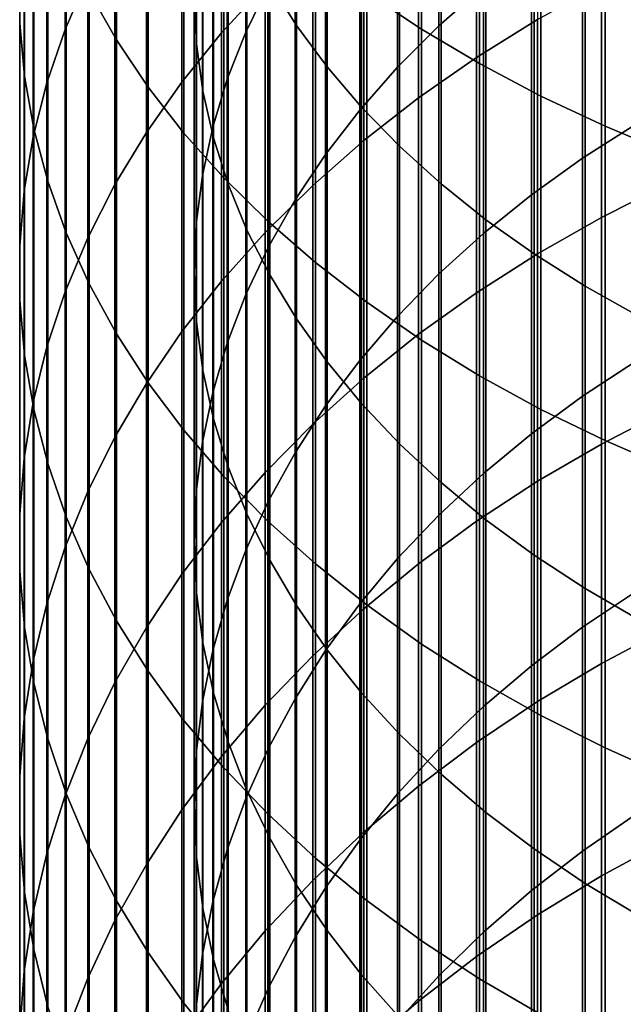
# Model space of a CAD drawing. Header units: metres. Extents: x -28 to 70, y -218 to 28.
# Tile 99 of 256: x -10.5 to -6.02, y -173.17 to -165.86. Entities that reach past the tile are written whole.
import ezdxf

# ---------------------------------------------------------------- set-up
doc = ezdxf.new("R2010")
doc.units = ezdxf.units.M
doc.layers.add('solid_10_261_432_XXX', color=7, linetype='CONTINUOUS')

msp = doc.modelspace()

# ---------------------------------------------------------------- linework, layer by layer
at = {"layer": 'solid_10_261_432_XXX'}
for points in [[(-7.920033, -163.306213, 471.931213), (-7.920033, -165.655472, 470.154144), (-7.513144, -165.926544, 470.502411), (-7.513144, -163.567581, 472.286835)], [(-10.496152, -163.391663, 462.772247), (-10.496152, -165.488525, 460.996307), (-10.495243, -165.882751, 461.448975), (-10.495243, -163.773285, 463.235596)], [(-8.440577, -163.669373, 467.602417), (-8.440577, -165.899216, 465.816986), (-8.639299, -165.582962, 465.432983), (-8.639299, -163.363831, 467.209839)], [(-9.980146, -163.4254, 467.288971), (-9.980146, -165.646698, 465.510376), (-9.777374, -166.005875, 465.946503), (-9.777374, -163.77243, 467.734802)], [(-9.989978, -163.552124, 458.772858), (-9.989978, -165.538712, 456.994019), (-10.158388, -165.92894, 457.417908), (-10.158388, -163.930527, 459.207367)], [(-9.183583, -163.921616, 463.41571), (-9.183583, -166.035995, 461.624939), (-9.199989, -165.684341, 461.221161), (-9.199989, -163.581223, 463.002411)], [(-8.816721, -163.949371, 459.229004), (-8.816721, -165.94838, 457.439026), (-8.648828, -165.603851, 457.064789), (-8.648828, -163.61528, 458.845398)], [(-7.513144, -163.567581, 472.286835), (-7.513144, -165.926544, 470.502411), (-7.0817, -166.182892, 470.831787), (-7.0817, -163.814758, 472.623108)], [(-8.213237, -163.967316, 467.985199), (-8.213237, -166.207581, 466.191406), (-8.440577, -165.899216, 465.816986), (-8.440577, -163.669373, 467.602417)], [(-8.672868, -163.719513, 455.017853), (-8.672868, -165.60257, 453.235809), (-8.996925, -165.95491, 453.597992), (-8.996925, -164.061737, 455.389587)], [(-7.384325, -164.011627, 455.335175), (-7.384325, -165.90332, 453.544952), (-7.052423, -165.610123, 453.243561), (-7.052423, -163.726837, 455.025818)], [(-10.495243, -163.773285, 463.235596), (-10.495243, -165.882751, 461.448975), (-10.460032, -166.276306, 461.900879), (-10.460032, -164.154236, 463.698181)], [(-9.777374, -163.77243, 467.734802), (-9.777374, -166.005875, 465.946503), (-9.542647, -166.357101, 466.372955), (-9.542647, -164.111771, 468.170807)], [(-7.0817, -163.814758, 472.623108), (-7.0817, -166.182892, 470.831787), (-6.627111, -166.423676, 471.141144), (-6.627111, -164.046936, 472.938995)], [(-10.158388, -163.930527, 459.207367), (-10.158388, -165.92894, 457.417908), (-10.293597, -166.325043, 457.848206), (-10.293597, -164.314621, 459.648407)], [(-9.136041, -164.260818, 463.827606), (-9.136041, -166.386429, 462.027313), (-9.183583, -166.035995, 461.624939), (-9.183583, -163.921616, 463.41571)], [(-8.954721, -164.289322, 459.619354), (-8.954721, -166.29895, 457.819855), (-8.816721, -165.94838, 457.439026), (-8.816721, -163.949371, 459.229004)], [(-7.958051, -164.256607, 468.356903), (-7.958051, -166.507019, 466.554993), (-8.213237, -166.207581, 466.191406), (-8.213237, -163.967316, 467.985199)], [(-7.69119, -164.309021, 455.658203), (-7.69119, -166.209503, 453.859711), (-7.384325, -165.90332, 453.544952), (-7.384325, -164.011627, 455.335175)], [(-6.627111, -164.046936, 472.938995), (-6.627111, -166.423676, 471.141144), (-6.150862, -166.648102, 471.429474), (-6.150862, -164.263336, 473.233429)], [(-9.542647, -164.111771, 468.170807), (-9.542647, -166.357101, 466.372955), (-9.276731, -166.699219, 466.788391), (-9.276731, -164.442322, 468.59549)], [(-8.996925, -164.061737, 455.389587), (-8.996925, -165.95491, 453.597992), (-9.291579, -166.31958, 453.97287), (-9.291579, -164.415939, 455.774353)], [(-6.651737, -164.064621, 451.654877), (-6.651737, -165.854889, 449.864624), (-7.105137, -166.136871, 450.138947), (-7.105137, -164.338943, 451.936859)], [(-10.460032, -164.154236, 463.698181), (-10.460032, -166.276306, 461.900879), (-10.390635, -166.667892, 462.350494), (-10.390635, -164.533279, 464.158447)], [(-9.057523, -164.597702, 464.236633), (-9.057523, -166.734436, 462.42691), (-9.136041, -166.386429, 462.027313), (-9.136041, -164.260818, 463.827606)], [(-7.675883, -164.536301, 468.716248), (-7.675883, -166.796494, 466.906494), (-7.958051, -166.507019, 466.554993), (-7.958051, -164.256607, 468.356903)], [(-6.150862, -164.263336, 473.233429), (-6.150862, -166.648102, 471.429474), (-5.65451, -166.855453, 471.695892), (-5.65451, -164.463272, 473.505432)], [(-10.293597, -164.314621, 459.648407), (-10.293597, -166.325043, 457.848206), (-10.395164, -166.725739, 458.283478), (-10.395164, -164.703171, 460.094543)], [(-9.062361, -164.633957, 460.015076), (-9.062361, -166.654373, 458.205933), (-8.954721, -166.29895, 457.819855), (-8.954721, -164.289322, 459.619354)], [(-7.971979, -164.617996, 455.993866), (-7.971979, -166.527618, 454.186707), (-7.69119, -166.209503, 453.859711), (-7.69119, -164.309021, 455.658203)], [(-7.105137, -164.338943, 451.936859), (-7.105137, -166.136871, 450.138947), (-7.535316, -166.436951, 450.430878), (-7.535316, -164.630875, 452.236969)], [(-9.291579, -164.415939, 455.774353), (-9.291579, -166.31958, 453.97287), (-9.555864, -166.695404, 454.359192), (-9.555864, -164.780975, 456.170898)], [(-9.276731, -164.442322, 468.59549), (-9.276731, -166.699219, 466.788391), (-8.980496, -167.031128, 467.191406), (-8.980496, -164.762985, 469.007477)], [(-10.390635, -164.533279, 464.158447), (-10.390635, -166.667892, 462.350494), (-10.287278, -167.056244, 462.796417), (-10.287278, -164.909195, 464.614868)], [(-7.367691, -164.80542, 469.062012), (-7.367691, -167.075043, 467.24472), (-7.675883, -166.796494, 466.906494), (-7.675883, -164.536301, 468.716248)], [(-9.139276, -164.982132, 460.414856), (-9.139276, -167.013428, 458.595978), (-9.062361, -166.654373, 458.205933), (-9.062361, -164.633957, 460.015076)], [(-8.948297, -164.931091, 464.641479), (-8.948297, -167.078873, 462.822418), (-9.057523, -166.734436, 462.42691), (-9.057523, -164.597702, 464.236633)], [(-8.225739, -164.937531, 456.340973), (-8.225739, -166.856583, 454.524872), (-7.971979, -166.527618, 454.186707), (-7.971979, -164.617996, 455.993866)], [(-7.535316, -164.630875, 452.236969), (-7.535316, -166.436951, 450.430878), (-7.940866, -166.754181, 450.739471), (-7.940866, -164.939468, 452.554169)], [(-10.395164, -164.703171, 460.094543), (-10.395164, -166.725739, 458.283478), (-10.462755, -167.129715, 458.722321), (-10.462755, -165.094894, 460.544342)], [(-9.555864, -164.780975, 456.170898), (-9.555864, -166.695404, 454.359192), (-9.788918, -167.081131, 454.755707), (-9.788918, -165.15564, 456.577881)], [(-8.980496, -164.762985, 469.007477), (-8.980496, -167.031128, 467.191406), (-8.65491, -167.35173, 467.580688), (-8.65491, -165.072739, 469.405457)], [(-7.034518, -165.063065, 469.393036), (-7.034518, -167.341721, 467.568512), (-7.367691, -167.075043, 467.24472), (-7.367691, -164.80542, 469.062012)], [(-6.318093, -165.066559, 452.684814), (-6.318093, -166.884827, 450.866547), (-5.918155, -166.629364, 450.618042), (-5.918155, -164.818039, 452.429352)], [(-10.287278, -164.909195, 464.614868), (-10.287278, -167.056244, 462.796417), (-10.150299, -167.440079, 463.237152), (-10.150299, -165.280731, 465.06601)], [(-8.80873, -165.259888, 465.04071), (-8.80873, -167.418533, 463.212433), (-8.948297, -167.078873, 462.822418), (-8.948297, -164.931091, 464.641479)], [(-9.185204, -165.332657, 460.817352), (-9.185204, -167.374908, 458.988647), (-9.139276, -167.013428, 458.595978), (-9.139276, -164.982132, 460.414856)], [(-8.451611, -165.26651, 456.698334), (-8.451611, -167.195282, 454.873047), (-8.225739, -166.856583, 454.524872), (-8.225739, -164.937531, 456.340973)], [(-7.940866, -164.939468, 452.554169), (-7.940866, -166.754181, 450.739471), (-8.320464, -167.087494, 451.063721), (-8.320464, -165.263718, 452.887482)], [(-8.65491, -165.072739, 469.405457), (-8.65491, -167.35173, 467.580688), (-8.301037, -167.659973, 467.954956), (-8.301037, -165.37056, 469.788086)], [(-6.677495, -165.308365, 469.708191), (-6.677495, -167.595612, 467.876801), (-7.034518, -167.341721, 467.568512), (-7.034518, -165.063065, 469.393036)], [(-6.69661, -165.330887, 452.956543), (-6.69661, -167.156525, 451.13089), (-6.318093, -166.884827, 450.866547), (-6.318093, -165.066559, 452.684814)], [(-10.462755, -165.094894, 460.544342), (-10.462755, -167.129715, 458.722321), (-10.496152, -167.535645, 459.163269), (-10.496152, -165.488525, 460.996307)], [(-9.788918, -165.15564, 456.577881), (-9.788918, -167.081131, 454.755707), (-9.989978, -167.475525, 455.161102), (-9.989978, -165.538712, 456.994019)], [(-10.150299, -165.280731, 465.06601), (-10.150299, -167.440079, 463.237152), (-9.980146, -167.81813, 463.671265), (-9.980146, -165.646698, 465.510376)], [(-8.639299, -165.582962, 465.432983), (-8.639299, -167.752289, 463.595642), (-8.80873, -167.418533, 463.212433), (-8.80873, -165.259888, 465.04071)], [(-8.320464, -165.263718, 452.887482), (-8.320464, -167.087494, 451.063721), (-8.672868, -167.435806, 451.402557), (-8.672868, -165.60257, 453.235809)], [(-8.648828, -165.603851, 457.064789), (-8.648828, -167.542587, 455.230042), (-8.451611, -167.195282, 454.873047), (-8.451611, -165.26651, 456.698334)], [(-9.199989, -165.684341, 461.221161), (-9.199989, -167.737579, 459.382629), (-9.185204, -167.374908, 458.988647), (-9.185204, -165.332657, 460.817352)], [(-8.301037, -165.37056, 469.788086), (-8.301037, -167.659973, 467.954956), (-7.920033, -167.954865, 468.313019), (-7.920033, -165.655472, 470.154144)], [(-7.052423, -165.610123, 453.243561), (-7.052423, -167.443573, 451.410126), (-6.69661, -167.156525, 451.13089), (-6.69661, -165.330887, 452.956543)], [(-6.297833, -165.540497, 470.006439), (-6.297833, -167.835861, 468.168518), (-6.677495, -167.595612, 467.876801), (-6.677495, -165.308365, 469.708191)], [(-5.681269, -165.348892, 449.372375), (-5.681269, -167.075775, 447.547607), (-6.176596, -167.325241, 447.777252), (-6.176596, -165.591949, 449.608826)], [(-10.496152, -165.488525, 460.996307), (-10.496152, -167.535645, 459.163269), (-10.495243, -167.9422, 459.604889), (-10.495243, -165.882751, 461.448975)], [(-9.989978, -165.538712, 456.994019), (-9.989978, -167.475525, 455.161102), (-10.158388, -167.877289, 455.574097), (-10.158388, -165.92894, 457.417908)], [(-8.440577, -165.899216, 465.816986), (-8.440577, -168.07901, 463.970795), (-8.639299, -167.752289, 463.595642), (-8.639299, -165.582962, 465.432983)], [(-6.176596, -165.591949, 449.608826), (-6.176596, -167.325241, 447.777252), (-6.651737, -167.595139, 448.025726), (-6.651737, -165.854889, 449.864624)], [(-5.896819, -165.758652, 470.286713), (-5.896819, -168.061661, 468.442719), (-6.297833, -167.835861, 468.168518), (-6.297833, -165.540497, 470.006439)], [(-9.980146, -165.646698, 465.510376), (-9.980146, -167.81813, 463.671265), (-9.777374, -168.189194, 464.097321), (-9.777374, -166.005875, 465.946503)], [(-8.672868, -165.60257, 453.235809), (-8.672868, -167.435806, 451.402557), (-8.996925, -167.797989, 451.754913), (-8.996925, -165.95491, 453.597992)], [(-8.816721, -165.94838, 457.439026), (-8.816721, -167.897308, 455.594666), (-8.648828, -167.542587, 455.230042), (-8.648828, -165.603851, 457.064789)], [(-7.920033, -165.655472, 470.154144), (-7.920033, -167.954865, 468.313019), (-7.513144, -168.235428, 468.653687), (-7.513144, -165.926544, 470.502411)], [(-7.384325, -165.90332, 453.544952), (-7.384325, -167.744965, 451.703308), (-7.052423, -167.443573, 451.410126), (-7.052423, -165.610123, 453.243561)], [(-9.183583, -166.035995, 461.624939), (-9.183583, -168.100235, 459.776581), (-9.199989, -167.737579, 459.382629), (-9.199989, -165.684341, 461.221161)], [(-10.495243, -165.882751, 461.448975), (-10.495243, -167.9422, 459.604889), (-10.460032, -168.348053, 460.045776), (-10.460032, -166.276306, 461.900879)], [(-6.651737, -165.854889, 449.864624), (-6.651737, -167.595139, 448.025726), (-7.105137, -167.884567, 448.292145), (-7.105137, -166.136871, 450.138947)], [(-10.158388, -165.92894, 457.417908), (-10.158388, -167.877289, 455.574097), (-10.293597, -168.28511, 455.993317), (-10.293597, -166.325043, 457.848206)], [(-8.996925, -165.95491, 453.597992), (-8.996925, -167.797989, 451.754913), (-9.291579, -168.172852, 452.119568), (-9.291579, -166.31958, 453.97287)], [(-8.954721, -166.29895, 457.819855), (-8.954721, -168.25824, 455.965698), (-8.816721, -167.897308, 455.594666), (-8.816721, -165.94838, 457.439026)], [(-8.213237, -166.207581, 466.191406), (-8.213237, -168.397568, 464.336578), (-8.440577, -168.07901, 463.970795), (-8.440577, -165.899216, 465.816986)], [(-7.69119, -166.209503, 453.859711), (-7.69119, -168.059692, 452.009491), (-7.384325, -167.744965, 451.703308), (-7.384325, -165.90332, 453.544952)], [(-7.513144, -165.926544, 470.502411), (-7.513144, -168.235428, 468.653687), (-7.0817, -168.500748, 468.975861), (-7.0817, -166.182892, 470.831787)], [(-9.777374, -166.005875, 465.946503), (-9.777374, -168.189194, 464.097321), (-9.542647, -168.552032, 464.513947), (-9.542647, -166.357101, 466.372955)], [(-9.136041, -166.386429, 462.027313), (-9.136041, -168.461609, 460.169128), (-9.183583, -168.100235, 459.776581), (-9.183583, -166.035995, 461.624939)], [(-7.105137, -166.136871, 450.138947), (-7.105137, -167.884567, 448.292145), (-7.535316, -168.192596, 448.575714), (-7.535316, -166.436951, 450.430878)], [(-7.958051, -166.507019, 466.554993), (-7.958051, -168.706909, 464.691772), (-8.213237, -168.397568, 464.336578), (-8.213237, -166.207581, 466.191406)], [(-7.971979, -166.527618, 454.186707), (-7.971979, -168.386703, 452.327606), (-7.69119, -168.059692, 452.009491), (-7.69119, -166.209503, 453.859711)], [(-7.0817, -166.182892, 470.831787), (-7.0817, -168.500748, 468.975861), (-6.627111, -168.749969, 469.278473), (-6.627111, -166.423676, 471.141144)], [(-10.460032, -166.276306, 461.900879), (-10.460032, -168.348053, 460.045776), (-10.390635, -168.751877, 460.484467), (-10.390635, -166.667892, 462.350494)], [(-9.291579, -166.31958, 453.97287), (-9.291579, -168.172852, 452.119568), (-9.555864, -168.559174, 452.495392), (-9.555864, -166.695404, 454.359192)], [(-9.062361, -166.654373, 458.205933), (-9.062361, -168.624161, 456.341827), (-8.954721, -168.25824, 455.965698), (-8.954721, -166.29895, 457.819855)], [(-10.293597, -166.325043, 457.848206), (-10.293597, -168.28511, 455.993317), (-10.395164, -168.697647, 456.417358), (-10.395164, -166.725739, 458.283478)], [(-9.542647, -166.357101, 466.372955), (-9.542647, -168.552032, 464.513947), (-9.276731, -168.905472, 464.919769), (-9.276731, -166.699219, 466.788391)], [(-9.057523, -166.734436, 462.42691), (-9.057523, -168.820511, 460.55899), (-9.136041, -168.461609, 460.169128), (-9.136041, -166.386429, 462.027313)], [(-7.535316, -166.436951, 450.430878), (-7.535316, -168.192596, 448.575714), (-7.940866, -168.518188, 448.875458), (-7.940866, -166.754181, 450.739471)], [(-6.627111, -166.423676, 471.141144), (-6.627111, -168.749969, 469.278473), (-6.150862, -168.982269, 469.560516), (-6.150862, -166.648102, 471.429474)], [(-8.225739, -166.856583, 454.524872), (-8.225739, -168.724869, 452.656586), (-7.971979, -168.386703, 452.327606), (-7.971979, -166.527618, 454.186707)], [(-7.675883, -166.796494, 466.906494), (-7.675883, -169.005966, 465.035156), (-7.958051, -168.706909, 464.691772), (-7.958051, -166.507019, 466.554993)], [(-10.390635, -166.667892, 462.350494), (-10.390635, -168.751877, 460.484467), (-10.287278, -169.152359, 460.919495), (-10.287278, -167.056244, 462.796417)], [(-9.139276, -167.013428, 458.595978), (-9.139276, -168.99382, 456.721832), (-9.062361, -168.624161, 456.341827), (-9.062361, -166.654373, 458.205933)], [(-6.318093, -166.884827, 450.866547), (-6.318093, -168.652283, 448.998871), (-5.918155, -168.390076, 448.757507), (-5.918155, -166.629364, 450.618042)], [(-6.150862, -166.648102, 471.429474), (-6.150862, -168.982269, 469.560516), (-5.65451, -169.196884, 469.821136), (-5.65451, -166.855453, 471.695892)], [(-10.395164, -166.725739, 458.283478), (-10.395164, -168.697647, 456.417358), (-10.462755, -169.113556, 456.84491), (-10.462755, -167.129715, 458.722321)], [(-9.555864, -166.695404, 454.359192), (-9.555864, -168.559174, 452.495392), (-9.788918, -168.955688, 452.881134), (-9.788918, -167.081131, 454.755707)], [(-9.276731, -166.699219, 466.788391), (-9.276731, -168.905472, 464.919769), (-8.980496, -169.248367, 465.313507), (-8.980496, -167.031128, 467.191406)], [(-8.948297, -167.078873, 462.822418), (-8.948297, -169.175705, 460.944855), (-9.057523, -168.820511, 460.55899), (-9.057523, -166.734436, 462.42691)], [(-7.940866, -166.754181, 450.739471), (-7.940866, -168.518188, 448.875458), (-8.320464, -168.860321, 449.190399), (-8.320464, -167.087494, 451.063721)], [(-7.367691, -167.075043, 467.24472), (-7.367691, -169.293732, 465.365601), (-7.675883, -169.005966, 465.035156), (-7.675883, -166.796494, 466.906494)], [(-8.451611, -167.195282, 454.873047), (-8.451611, -169.073044, 452.9953), (-8.225739, -168.724869, 452.656586), (-8.225739, -166.856583, 454.524872)], [(-6.69661, -167.156525, 451.13089), (-6.69661, -168.931183, 449.255615), (-6.318093, -168.652283, 448.998871), (-6.318093, -166.884827, 450.866547)], [(-9.185204, -167.374908, 458.988647), (-9.185204, -169.365982, 457.104401), (-9.139276, -168.99382, 456.721832), (-9.139276, -167.013428, 458.595978)], [(-8.980496, -167.031128, 467.191406), (-8.980496, -169.248367, 465.313507), (-8.65491, -169.579559, 465.693787), (-8.65491, -167.35173, 467.580688)], [(-10.287278, -167.056244, 462.796417), (-10.287278, -169.152359, 460.919495), (-10.150299, -169.548203, 461.349487), (-10.150299, -167.440079, 463.237152)], [(-9.788918, -167.081131, 454.755707), (-9.788918, -168.955688, 452.881134), (-9.989978, -169.361115, 453.275543), (-9.989978, -167.475525, 455.161102)], [(-8.80873, -167.418533, 463.212433), (-8.80873, -169.525986, 461.325348), (-8.948297, -169.175705, 460.944855), (-8.948297, -167.078873, 462.822418)], [(-8.320464, -167.087494, 451.063721), (-8.320464, -168.860321, 449.190399), (-8.672868, -169.217834, 449.519501), (-8.672868, -167.435806, 451.402557)], [(-7.034518, -167.341721, 467.568512), (-7.034518, -169.569229, 465.681915), (-7.367691, -169.293732, 465.365601), (-7.367691, -167.075043, 467.24472)], [(-5.681269, -167.075775, 447.547607), (-5.681269, -168.751724, 445.675934), (-6.176596, -169.007431, 445.898621), (-6.176596, -167.325241, 447.777252)], [(-10.462755, -167.129715, 458.722321), (-10.462755, -169.113556, 456.84491), (-10.496152, -169.531479, 457.274506), (-10.496152, -167.535645, 459.163269)], [(-8.648828, -167.542587, 455.230042), (-8.648828, -169.430038, 453.34259), (-8.451611, -169.073044, 452.9953), (-8.451611, -167.195282, 454.873047)], [(-7.052423, -167.443573, 451.410126), (-7.052423, -169.2258, 449.526855), (-6.69661, -168.931183, 449.255615), (-6.69661, -167.156525, 451.13089)], [(-6.677495, -167.595612, 467.876801), (-6.677495, -169.831512, 465.983093), (-7.034518, -169.569229, 465.681915), (-7.034518, -167.341721, 467.568512)], [(-6.176596, -167.325241, 447.777252), (-6.176596, -169.007431, 445.898621), (-6.651737, -169.284073, 446.139557), (-6.651737, -167.595139, 448.025726)], [(-9.199989, -167.737579, 459.382629), (-9.199989, -169.73938, 457.48822), (-9.185204, -169.365982, 457.104401), (-9.185204, -167.374908, 458.988647)], [(-8.639299, -167.752289, 463.595642), (-8.639299, -169.870178, 461.699249), (-8.80873, -169.525986, 461.325348), (-8.80873, -167.418533, 463.212433)], [(-8.65491, -167.35173, 467.580688), (-8.65491, -169.579559, 465.693787), (-8.301037, -169.89801, 466.059448), (-8.301037, -167.659973, 467.954956)], [(-9.989978, -167.475525, 455.161102), (-9.989978, -169.361115, 453.275543), (-10.158388, -169.774094, 453.677277), (-10.158388, -167.877289, 455.574097)], [(-10.150299, -167.440079, 463.237152), (-10.150299, -169.548203, 461.349487), (-9.980146, -169.93808, 461.77301), (-9.980146, -167.81813, 463.671265)], [(-8.672868, -167.435806, 451.402557), (-8.672868, -169.217834, 449.519501), (-8.996925, -169.5896, 449.861725), (-8.996925, -167.797989, 451.754913)], [(-7.384325, -167.744965, 451.703308), (-7.384325, -169.535172, 449.811646), (-7.052423, -169.2258, 449.526855), (-7.052423, -167.443573, 451.410126)], [(-10.496152, -167.535645, 459.163269), (-10.496152, -169.531479, 457.274506), (-10.495243, -169.950043, 457.704773), (-10.495243, -167.9422, 459.604889)], [(-8.816721, -167.897308, 455.594666), (-8.816721, -169.794678, 453.697296), (-8.648828, -169.430038, 453.34259), (-8.648828, -167.542587, 455.230042)], [(-6.651737, -167.595139, 448.025726), (-6.651737, -169.284073, 446.139557), (-7.105137, -169.580734, 446.397919), (-7.105137, -167.884567, 448.292145)], [(-6.297833, -167.835861, 468.168518), (-6.297833, -170.079712, 466.268097), (-6.677495, -169.831512, 465.983093), (-6.677495, -167.595612, 467.876801)], [(-8.301037, -167.659973, 467.954956), (-8.301037, -169.89801, 466.059448), (-7.920033, -170.202652, 466.409241), (-7.920033, -167.954865, 468.313019)], [(-9.183583, -168.100235, 459.776581), (-9.183583, -170.112747, 457.872009), (-9.199989, -169.73938, 457.48822), (-9.199989, -167.737579, 459.382629)], [(-8.440577, -168.07901, 463.970795), (-8.440577, -170.207108, 462.065247), (-8.639299, -169.870178, 461.699249), (-8.639299, -167.752289, 463.595642)], [(-7.69119, -168.059692, 452.009491), (-7.69119, -169.858215, 450.109009), (-7.384325, -169.535172, 449.811646), (-7.384325, -167.744965, 451.703308)], [(-9.980146, -167.81813, 463.671265), (-9.980146, -169.93808, 461.77301), (-9.777374, -170.32074, 462.18869), (-9.777374, -168.189194, 464.097321)], [(-8.996925, -167.797989, 451.754913), (-8.996925, -169.5896, 449.861725), (-9.291579, -169.974365, 450.215942), (-9.291579, -168.172852, 452.119568)], [(-5.896819, -168.061661, 468.442719), (-5.896819, -170.312988, 466.535919), (-6.297833, -170.079712, 466.268097), (-6.297833, -167.835861, 468.168518)], [(-10.158388, -167.877289, 455.574097), (-10.158388, -169.774094, 453.677277), (-10.293597, -170.193314, 454.085114), (-10.293597, -168.28511, 455.993317)], [(-8.954721, -168.25824, 455.965698), (-8.954721, -170.165695, 454.058228), (-8.816721, -169.794678, 453.697296), (-8.816721, -167.897308, 455.594666)], [(-7.105137, -167.884567, 448.292145), (-7.105137, -169.580734, 446.397919), (-7.535316, -169.896439, 446.672852), (-7.535316, -168.192596, 448.575714)], [(-10.495243, -167.9422, 459.604889), (-10.495243, -169.950043, 457.704773), (-10.460032, -170.367889, 458.134308), (-10.460032, -168.348053, 460.045776)], [(-7.920033, -167.954865, 468.313019), (-7.920033, -170.202652, 466.409241), (-7.513144, -170.492493, 466.742065), (-7.513144, -168.235428, 468.653687)], [(-7.971979, -168.386703, 452.327606), (-7.971979, -170.193863, 450.417999), (-7.69119, -169.858215, 450.109009), (-7.69119, -168.059692, 452.009491)], [(-9.136041, -168.461609, 460.169128), (-9.136041, -170.484802, 458.254486), (-9.183583, -170.112747, 457.872009), (-9.183583, -168.100235, 459.776581)], [(-8.213237, -168.397568, 464.336578), (-8.213237, -170.535629, 462.422119), (-8.440577, -170.207108, 462.065247), (-8.440577, -168.07901, 463.970795)], [(-9.777374, -168.189194, 464.097321), (-9.777374, -170.32074, 462.18869), (-9.542647, -170.694916, 462.595154), (-9.542647, -168.552032, 464.513947)], [(-9.291579, -168.172852, 452.119568), (-9.291579, -169.974365, 450.215942), (-9.555864, -170.370895, 450.580963), (-9.555864, -168.559174, 452.495392)], [(-7.535316, -168.192596, 448.575714), (-7.535316, -169.896439, 446.672852), (-7.940866, -170.230179, 446.963531), (-7.940866, -168.518188, 448.875458)], [(-10.293597, -168.28511, 455.993317), (-10.293597, -170.193314, 454.085114), (-10.395164, -170.617371, 454.49765), (-10.395164, -168.697647, 456.417358)], [(-9.062361, -168.624161, 456.341827), (-9.062361, -170.54184, 454.424164), (-8.954721, -170.165695, 454.058228), (-8.954721, -168.25824, 455.965698)], [(-7.513144, -168.235428, 468.653687), (-7.513144, -170.492493, 466.742065), (-7.0817, -170.766602, 467.056793), (-7.0817, -168.500748, 468.975861)], [(-10.460032, -168.348053, 460.045776), (-10.460032, -170.367889, 458.134308), (-10.390635, -170.783661, 458.561676), (-10.390635, -168.751877, 460.484467)], [(-8.225739, -168.724869, 452.656586), (-8.225739, -170.540955, 450.737518), (-7.971979, -170.193863, 450.417999), (-7.971979, -168.386703, 452.327606)], [(-7.958051, -168.706909, 464.691772), (-7.958051, -170.85463, 462.768646), (-8.213237, -170.535629, 462.422119), (-8.213237, -168.397568, 464.336578)], [(-6.318093, -168.652283, 448.998871), (-6.318093, -170.36763, 447.083221), (-5.918155, -170.098862, 446.849152), (-5.918155, -168.390076, 448.757507)], [(-9.057523, -168.820511, 460.55899), (-9.057523, -170.854309, 458.634308), (-9.136041, -170.484802, 458.254486), (-9.136041, -168.461609, 460.169128)], [(-7.0817, -168.500748, 468.975861), (-7.0817, -170.766602, 467.056793), (-6.627111, -171.024063, 467.352417), (-6.627111, -168.749969, 469.278473)], [(-9.555864, -168.559174, 452.495392), (-9.555864, -170.370895, 450.580963), (-9.788918, -170.777893, 450.955627), (-9.788918, -168.955688, 452.881134)], [(-9.542647, -168.552032, 464.513947), (-9.542647, -170.694916, 462.595154), (-9.276731, -171.059402, 462.991089), (-9.276731, -168.905472, 464.919769)], [(-7.940866, -168.518188, 448.875458), (-7.940866, -170.230179, 446.963531), (-8.320464, -170.580856, 447.268921), (-8.320464, -168.860321, 449.190399)], [(-9.139276, -168.99382, 456.721832), (-9.139276, -170.921829, 454.793823), (-9.062361, -170.54184, 454.424164), (-9.062361, -168.624161, 456.341827)], [(-6.69661, -168.931183, 449.255615), (-6.69661, -170.653488, 447.332184), (-6.318093, -170.36763, 447.083221), (-6.318093, -168.652283, 448.998871)], [(-10.395164, -168.697647, 456.417358), (-10.395164, -170.617371, 454.49765), (-10.462755, -171.044907, 454.913544), (-10.462755, -169.113556, 456.84491)], [(-8.451611, -169.073044, 452.9953), (-8.451611, -170.898331, 451.066528), (-8.225739, -170.540955, 450.737518), (-8.225739, -168.724869, 452.656586)], [(-7.675883, -169.005966, 465.035156), (-7.675883, -171.16304, 463.103668), (-7.958051, -170.85463, 462.768646), (-7.958051, -168.706909, 464.691772)], [(-10.390635, -168.751877, 460.484467), (-10.390635, -170.783661, 458.561676), (-10.287278, -171.195984, 458.985535), (-10.287278, -169.152359, 460.919495)], [(-6.627111, -168.749969, 469.278473), (-6.627111, -171.024063, 467.352417), (-6.150862, -171.264038, 467.62796), (-6.150862, -168.982269, 469.560516)], [(-5.681269, -168.751724, 445.675934), (-5.681269, -170.375458, 443.758789), (-6.176596, -170.637207, 443.974335), (-6.176596, -169.007431, 445.898621)], [(-8.948297, -169.175705, 460.944855), (-8.948297, -171.220001, 459.010223), (-9.057523, -170.854309, 458.634308), (-9.057523, -168.820511, 460.55899)], [(-8.320464, -168.860321, 449.190399), (-8.320464, -170.580856, 447.268921), (-8.672868, -170.947311, 447.588074), (-8.672868, -169.217834, 449.519501)], [(-9.788918, -168.955688, 452.881134), (-9.788918, -170.777893, 450.955627), (-9.989978, -171.194016, 451.338715), (-9.989978, -169.361115, 453.275543)], [(-9.276731, -168.905472, 464.919769), (-9.276731, -171.059402, 462.991089), (-8.980496, -171.41301, 463.375214), (-8.980496, -169.248367, 465.313507)], [(-7.052423, -169.2258, 449.526855), (-7.052423, -170.955475, 447.595184), (-6.69661, -170.653488, 447.332184), (-6.69661, -168.931183, 449.255615)], [(-9.185204, -169.365982, 457.104401), (-9.185204, -171.304398, 455.165985), (-9.139276, -170.921829, 454.793823), (-9.139276, -168.99382, 456.721832)], [(-7.367691, -169.293732, 465.365601), (-7.367691, -171.459793, 463.426025), (-7.675883, -171.16304, 463.103668), (-7.675883, -169.005966, 465.035156)], [(-6.176596, -169.007431, 445.898621), (-6.176596, -170.637207, 443.974335), (-6.651737, -170.92038, 444.20755), (-6.651737, -169.284073, 446.139557)], [(-6.150862, -168.982269, 469.560516), (-6.150862, -171.264038, 467.62796), (-5.65451, -171.485748, 467.882538), (-5.65451, -169.196884, 469.821136)], [(-8.648828, -169.430038, 453.34259), (-8.648828, -171.264771, 451.403839), (-8.451611, -170.898331, 451.066528), (-8.451611, -169.073044, 452.9953)], [(-10.462755, -169.113556, 456.84491), (-10.462755, -171.044907, 454.913544), (-10.496152, -171.474503, 455.331482), (-10.496152, -169.531479, 457.274506)], [(-10.287278, -169.152359, 460.919495), (-10.287278, -171.195984, 458.985535), (-10.150299, -171.6035, 459.404449), (-10.150299, -169.548203, 461.349487)], [(-8.672868, -169.217834, 449.519501), (-8.672868, -170.947311, 447.588074), (-8.996925, -171.328354, 447.919922), (-8.996925, -169.5896, 449.861725)], [(-8.980496, -169.248367, 465.313507), (-8.980496, -171.41301, 463.375214), (-8.65491, -171.754562, 463.746246), (-8.65491, -169.579559, 465.693787)], [(-8.80873, -169.525986, 461.325348), (-8.80873, -171.580643, 459.380951), (-8.948297, -171.220001, 459.010223), (-8.948297, -169.175705, 460.944855)], [(-7.384325, -169.535172, 449.811646), (-7.384325, -171.272568, 447.871338), (-7.052423, -170.955475, 447.595184), (-7.052423, -169.2258, 449.526855)], [(-7.034518, -169.569229, 465.681915), (-7.034518, -171.743896, 463.73465), (-7.367691, -171.459793, 463.426025), (-7.367691, -169.293732, 465.365601)], [(-6.651737, -169.284073, 446.139557), (-6.651737, -170.92038, 444.20755), (-7.105137, -171.224045, 444.457642), (-7.105137, -169.580734, 446.397919)], [(-9.989978, -169.361115, 453.275543), (-9.989978, -171.194016, 451.338715), (-10.158388, -171.61792, 451.728943), (-10.158388, -169.774094, 453.677277)], [(-9.199989, -169.73938, 457.48822), (-9.199989, -171.688232, 455.539398), (-9.185204, -171.304398, 455.165985), (-9.185204, -169.365982, 457.104401)], [(-8.816721, -169.794678, 453.697296), (-8.816721, -171.639038, 451.748383), (-8.648828, -171.264771, 451.403839), (-8.648828, -169.430038, 453.34259)], [(-10.496152, -169.531479, 457.274506), (-10.496152, -171.474503, 455.331482), (-10.495243, -171.90477, 455.750031), (-10.495243, -169.950043, 457.704773)], [(-8.639299, -169.870178, 461.699249), (-8.639299, -171.934998, 459.745209), (-8.80873, -171.580643, 459.380951), (-8.80873, -169.525986, 461.325348)], [(-7.69119, -169.858215, 450.109009), (-7.69119, -171.603683, 448.159698), (-7.384325, -171.272568, 447.871338), (-7.384325, -169.535172, 449.811646)], [(-10.150299, -169.548203, 461.349487), (-10.150299, -171.6035, 459.404449), (-9.980146, -172.004913, 459.817047), (-9.980146, -169.93808, 461.77301)], [(-8.996925, -169.5896, 449.861725), (-8.996925, -171.328354, 447.919922), (-9.291579, -171.722733, 448.263397), (-9.291579, -169.974365, 450.215942)], [(-8.65491, -169.579559, 465.693787), (-8.65491, -171.754562, 463.746246), (-8.301037, -172.082962, 464.102966), (-8.301037, -169.89801, 466.059448)], [(-7.105137, -169.580734, 446.397919), (-7.105137, -171.224045, 444.457642), (-7.535316, -171.547211, 444.723816), (-7.535316, -169.896439, 446.672852)], [(-6.677495, -169.831512, 465.983093), (-6.677495, -172.014389, 464.028473), (-7.034518, -171.743896, 463.73465), (-7.034518, -169.569229, 465.681915)], [(-9.183583, -170.112747, 457.872009), (-9.183583, -172.072021, 455.91275), (-9.199989, -171.688232, 455.539398), (-9.199989, -169.73938, 457.48822)], [(-10.158388, -169.774094, 453.677277), (-10.158388, -171.61792, 451.728943), (-10.293597, -172.048203, 452.125061), (-10.293597, -170.193314, 454.085114)], [(-8.954721, -170.165695, 454.058228), (-8.954721, -172.019867, 452.098938), (-8.816721, -171.639038, 451.748383), (-8.816721, -169.794678, 453.697296)], [(-6.297833, -170.079712, 466.268097), (-6.297833, -172.270355, 464.306519), (-6.677495, -172.014389, 464.028473), (-6.677495, -169.831512, 465.983093)], [(-8.440577, -170.207108, 462.065247), (-8.440577, -172.281891, 460.101776), (-8.639299, -171.934998, 459.745209), (-8.639299, -169.870178, 461.699249)], [(-8.301037, -169.89801, 466.059448), (-8.301037, -172.082962, 464.102966), (-7.920033, -172.397125, 464.444244), (-7.920033, -170.202652, 466.409241)], [(-7.971979, -170.193863, 450.417999), (-7.971979, -171.947708, 448.45932), (-7.69119, -171.603683, 448.159698), (-7.69119, -169.858215, 450.109009)], [(-7.535316, -169.896439, 446.672852), (-7.535316, -171.547211, 444.723816), (-7.940866, -171.88884, 445.005157), (-7.940866, -170.230179, 446.963531)], [(-10.495243, -169.950043, 457.704773), (-10.495243, -171.90477, 455.750031), (-10.460032, -172.334305, 456.167908), (-10.460032, -170.367889, 458.134308)], [(-9.980146, -169.93808, 461.77301), (-9.980146, -172.004913, 459.817047), (-9.777374, -172.39888, 460.222046), (-9.777374, -170.32074, 462.18869)], [(-9.291579, -169.974365, 450.215942), (-9.291579, -171.722733, 448.263397), (-9.555864, -172.129181, 448.61734), (-9.555864, -170.370895, 450.580963)], [(-9.136041, -170.484802, 458.254486), (-9.136041, -172.454483, 456.284821), (-9.183583, -172.072021, 455.91275), (-9.183583, -170.112747, 457.872009)], [(-6.318093, -170.36763, 447.083221), (-6.318093, -172.029526, 445.121033), (-5.918155, -171.754425, 444.89444), (-5.918155, -170.098862, 446.849152)], [(-5.896819, -170.312988, 466.535919), (-5.896819, -172.51091, 464.567841), (-6.297833, -172.270355, 464.306519), (-6.297833, -170.079712, 466.268097)], [(-10.293597, -170.193314, 454.085114), (-10.293597, -172.048203, 452.125061), (-10.395164, -172.483475, 452.525757), (-10.395164, -170.617371, 454.49765)], [(-9.062361, -170.54184, 454.424164), (-9.062361, -172.405945, 452.454376), (-8.954721, -172.019867, 452.098938), (-8.954721, -170.165695, 454.058228)], [(-8.225739, -170.540955, 450.737518), (-8.225739, -172.303482, 448.769165), (-7.971979, -171.947708, 448.45932), (-7.971979, -170.193863, 450.417999)], [(-8.213237, -170.535629, 462.422119), (-8.213237, -172.620117, 460.449463), (-8.440577, -172.281891, 460.101776), (-8.440577, -170.207108, 462.065247)], [(-7.940866, -170.230179, 446.963531), (-7.940866, -171.88884, 445.005157), (-8.320464, -172.247787, 445.300781), (-8.320464, -170.580856, 447.268921)], [(-7.920033, -170.202652, 466.409241), (-7.920033, -172.397125, 464.444244), (-7.513144, -172.696045, 464.768951), (-7.513144, -170.492493, 466.742065)], [(-9.777374, -170.32074, 462.18869), (-9.777374, -172.39888, 460.222046), (-9.542647, -172.784119, 460.618042), (-9.542647, -170.694916, 462.595154)], [(-10.460032, -170.367889, 458.134308), (-10.460032, -172.334305, 456.167908), (-10.390635, -172.761688, 456.583649), (-10.390635, -170.783661, 458.561676)], [(-9.555864, -170.370895, 450.580963), (-9.555864, -172.129181, 448.61734), (-9.788918, -172.546341, 448.980652), (-9.788918, -170.777893, 450.955627)], [(-6.69661, -170.653488, 447.332184), (-6.69661, -172.322144, 445.362), (-6.318093, -172.029526, 445.121033), (-6.318093, -170.36763, 447.083221)], [(-5.681269, -170.375458, 443.758789), (-5.681269, -171.945755, 441.797638), (-6.176596, -172.213333, 442.00589), (-6.176596, -170.637207, 443.974335)], [(-9.057523, -170.854309, 458.634308), (-9.057523, -172.834305, 456.654327), (-9.136041, -172.454483, 456.284821), (-9.136041, -170.484802, 458.254486)], [(-9.139276, -170.921829, 454.793823), (-9.139276, -172.79599, 452.813416), (-9.062361, -172.405945, 452.454376), (-9.062361, -170.54184, 454.424164)], [(-8.451611, -170.898331, 451.066528), (-8.451611, -172.669785, 449.088165), (-8.225739, -172.303482, 448.769165), (-8.225739, -170.540955, 450.737518)], [(-7.958051, -170.85463, 462.768646), (-7.958051, -172.948547, 460.787079), (-8.213237, -172.620117, 460.449463), (-8.213237, -170.535629, 462.422119)], [(-7.513144, -170.492493, 466.742065), (-7.513144, -172.696045, 464.768951), (-7.0817, -172.978714, 465.076019), (-7.0817, -170.766602, 467.056793)], [(-10.395164, -170.617371, 454.49765), (-10.395164, -172.483475, 452.525757), (-10.462755, -172.922302, 452.929718), (-10.462755, -171.044907, 454.913544)], [(-8.320464, -170.580856, 447.268921), (-8.320464, -172.247787, 445.300781), (-8.672868, -172.622894, 445.609711), (-8.672868, -170.947311, 447.588074)], [(-6.176596, -170.637207, 443.974335), (-6.176596, -172.213333, 442.00589), (-6.651737, -172.502823, 442.231232), (-6.651737, -170.92038, 444.20755)], [(-9.542647, -170.694916, 462.595154), (-9.542647, -172.784119, 460.618042), (-9.276731, -173.159378, 461.003784), (-9.276731, -171.059402, 462.991089)], [(-7.052423, -170.955475, 447.595184), (-7.052423, -172.631256, 445.616577), (-6.69661, -172.322144, 445.362), (-6.69661, -170.653488, 447.332184)], [(-10.390635, -170.783661, 458.561676), (-10.390635, -172.761688, 456.583649), (-10.287278, -173.185516, 456.995972), (-10.287278, -171.195984, 458.985535)], [(-9.788918, -170.777893, 450.955627), (-9.788918, -172.546341, 448.980652), (-9.989978, -172.97287, 449.352112), (-9.989978, -171.194016, 451.338715)], [(-7.0817, -170.766602, 467.056793), (-7.0817, -172.978714, 465.076019), (-6.627111, -173.244217, 465.364441), (-6.627111, -171.024063, 467.352417)], [(-8.948297, -171.220001, 459.010223), (-8.948297, -173.21022, 457.019989), (-9.057523, -172.834305, 456.654327), (-9.057523, -170.854309, 458.634308)], [(-7.675883, -171.16304, 463.103668), (-7.675883, -173.266068, 461.113464), (-7.958051, -172.948547, 460.787079), (-7.958051, -170.85463, 462.768646)], [(-9.185204, -171.304398, 455.165985), (-9.185204, -173.18866, 453.174896), (-9.139276, -172.79599, 452.813416), (-9.139276, -170.921829, 454.793823)], [(-8.648828, -171.264771, 451.403839), (-8.648828, -173.045395, 449.415283), (-8.451611, -172.669785, 449.088165), (-8.451611, -170.898331, 451.066528)], [(-6.651737, -170.92038, 444.20755), (-6.651737, -172.502823, 442.231232), (-7.105137, -172.813278, 442.472839), (-7.105137, -171.224045, 444.457642)], [(-8.672868, -170.947311, 447.588074), (-8.672868, -172.622894, 445.609711), (-8.996925, -173.012939, 445.930908), (-8.996925, -171.328354, 447.919922)], [(-7.384325, -171.272568, 447.871338), (-7.384325, -172.955841, 445.883881), (-7.052423, -172.631256, 445.616577), (-7.052423, -170.955475, 447.595184)], [(-10.462755, -171.044907, 454.913544), (-10.462755, -172.922302, 452.929718), (-10.496152, -173.363266, 453.335632), (-10.496152, -171.474503, 455.331482)], [(-9.276731, -171.059402, 462.991089), (-9.276731, -173.159378, 461.003784), (-8.980496, -173.523422, 461.378021), (-8.980496, -171.41301, 463.375214)], [(-6.627111, -171.024063, 467.352417), (-6.627111, -173.244217, 465.364441), (-6.150862, -173.491699, 465.63327), (-6.150862, -171.264038, 467.62796)], [(-10.287278, -171.195984, 458.985535), (-10.287278, -173.185516, 456.995972), (-10.150299, -173.604446, 457.403503), (-10.150299, -171.6035, 459.404449)], [(-9.989978, -171.194016, 451.338715), (-9.989978, -172.97287, 449.352112), (-10.158388, -173.407349, 449.73053), (-10.158388, -171.61792, 451.728943)], [(-8.80873, -171.580643, 459.380951), (-8.80873, -173.580933, 457.380646), (-8.948297, -173.21022, 457.019989), (-8.948297, -171.220001, 459.010223)], [(-7.367691, -171.459793, 463.426025), (-7.367691, -173.571594, 461.427521), (-7.675883, -173.266068, 461.113464), (-7.675883, -171.16304, 463.103668)], [(-8.816721, -171.639038, 451.748383), (-8.816721, -173.429001, 449.74939), (-8.648828, -173.045395, 449.415283), (-8.648828, -171.264771, 451.403839)], [(-7.69119, -171.603683, 448.159698), (-7.69119, -173.294785, 446.163025), (-7.384325, -172.955841, 445.883881), (-7.384325, -171.272568, 447.871338)], [(-7.105137, -171.224045, 444.457642), (-7.105137, -172.813278, 442.472839), (-7.535316, -173.143661, 442.72998), (-7.535316, -171.547211, 444.723816)], [(-6.150862, -171.264038, 467.62796), (-6.150862, -173.491699, 465.63327), (-5.65451, -173.720337, 465.881622), (-5.65451, -171.485748, 467.882538)], [(-8.996925, -171.328354, 447.919922), (-8.996925, -173.012939, 445.930908), (-9.291579, -173.416641, 446.263397), (-9.291579, -171.722733, 448.263397)], [(-9.199989, -171.688232, 455.539398), (-9.199989, -173.582626, 453.537567), (-9.185204, -173.18866, 453.174896), (-9.185204, -171.304398, 455.165985)], [(-8.980496, -171.41301, 463.375214), (-8.980496, -173.523422, 461.378021), (-8.65491, -173.875076, 461.739502), (-8.65491, -171.754562, 463.746246)], [(-10.496152, -171.474503, 455.331482), (-10.496152, -173.363266, 453.335632), (-10.495243, -173.804901, 453.742188), (-10.495243, -171.90477, 455.750031)], [(-7.034518, -171.743896, 463.73465), (-7.034518, -173.864105, 461.72821), (-7.367691, -173.571594, 461.427521), (-7.367691, -171.459793, 463.426025)], [(-8.639299, -171.934998, 459.745209), (-8.639299, -173.945206, 457.735016), (-8.80873, -173.580933, 457.380646), (-8.80873, -171.580643, 459.380951)], [(-7.535316, -171.547211, 444.723816), (-7.535316, -173.143661, 442.72998), (-7.940866, -173.492905, 443.001831), (-7.940866, -171.88884, 445.005157)], [(-10.158388, -171.61792, 451.728943), (-10.158388, -173.407349, 449.73053), (-10.293597, -173.848389, 450.114624), (-10.293597, -172.048203, 452.125061)], [(-10.150299, -171.6035, 459.404449), (-10.150299, -173.604446, 457.403503), (-9.980146, -174.017059, 457.804901), (-9.980146, -172.004913, 459.817047)], [(-8.954721, -172.019867, 452.098938), (-8.954721, -173.819336, 450.089325), (-8.816721, -173.429001, 449.74939), (-8.816721, -171.639038, 451.748383)], [(-7.971979, -171.947708, 448.45932), (-7.971979, -173.646927, 446.453064), (-7.69119, -173.294785, 446.163025), (-7.69119, -171.603683, 448.159698)], [(-9.291579, -171.722733, 448.263397), (-9.291579, -173.416641, 446.263397), (-9.555864, -173.832672, 446.606018), (-9.555864, -172.129181, 448.61734)], [(-9.183583, -172.072021, 455.91275), (-9.183583, -173.976562, 453.900238), (-9.199989, -173.582626, 453.537567), (-9.199989, -171.688232, 455.539398)], [(-8.65491, -171.754562, 463.746246), (-8.65491, -173.875076, 461.739502), (-8.301037, -174.213181, 462.087036), (-8.301037, -172.082962, 464.102966)], [(-6.677495, -172.014389, 464.028473), (-6.677495, -174.142578, 462.014465), (-7.034518, -173.864105, 461.72821), (-7.034518, -171.743896, 463.73465)], [(-6.318093, -172.029526, 445.121033), (-6.318093, -173.636734, 443.11377), (-5.918155, -173.355484, 442.894867), (-5.918155, -171.754425, 444.89444)], [(-10.495243, -171.90477, 455.750031), (-10.495243, -173.804901, 453.742188), (-10.460032, -174.245773, 454.148041), (-10.460032, -172.334305, 456.167908)], [(-8.440577, -172.281891, 460.101776), (-8.440577, -174.301773, 458.081879), (-8.639299, -173.945206, 457.735016), (-8.639299, -171.934998, 459.745209)], [(-7.940866, -171.88884, 445.005157), (-7.940866, -173.492905, 443.001831), (-8.320464, -173.859863, 443.287445), (-8.320464, -172.247787, 445.300781)], [(-8.225739, -172.303482, 448.769165), (-8.225739, -174.011108, 446.752991), (-7.971979, -173.646927, 446.453064), (-7.971979, -171.947708, 448.45932)], [(-5.681269, -171.945755, 441.797638), (-5.681269, -173.461411, 439.793945), (-6.176596, -173.734634, 439.994751), (-6.176596, -172.213333, 442.00589)], [(-9.980146, -172.004913, 459.817047), (-9.980146, -174.017059, 457.804901), (-9.777374, -174.422043, 458.198883), (-9.777374, -172.39888, 460.222046)], [(-9.062361, -172.405945, 452.454376), (-9.062361, -174.215073, 450.43396), (-8.954721, -173.819336, 450.089325), (-8.954721, -172.019867, 452.098938)], [(-6.297833, -172.270355, 464.306519), (-6.297833, -174.406113, 462.28537), (-6.677495, -174.142578, 462.014465), (-6.677495, -172.014389, 464.028473)], [(-10.293597, -172.048203, 452.125061), (-10.293597, -173.848389, 450.114624), (-10.395164, -174.29454, 450.503174), (-10.395164, -172.483475, 452.525757)], [(-9.136041, -172.454483, 456.284821), (-9.136041, -174.369141, 454.261597), (-9.183583, -173.976562, 453.900238), (-9.183583, -172.072021, 455.91275)], [(-8.301037, -172.082962, 464.102966), (-8.301037, -174.213181, 462.087036), (-7.920033, -174.536636, 462.419525), (-7.920033, -172.397125, 464.444244)], [(-6.69661, -172.322144, 445.362), (-6.69661, -173.935867, 443.346588), (-6.318093, -173.636734, 443.11377), (-6.318093, -172.029526, 445.121033)], [(-9.555864, -172.129181, 448.61734), (-9.555864, -173.832672, 446.606018), (-9.788918, -174.259689, 446.957703), (-9.788918, -172.546341, 448.980652)], [(-6.176596, -172.213333, 442.00589), (-6.176596, -173.734634, 439.994751), (-6.651737, -174.030228, 440.212036), (-6.651737, -172.502823, 442.231232)], [(-8.320464, -172.247787, 445.300781), (-8.320464, -173.859863, 443.287445), (-8.672868, -174.243347, 443.585907), (-8.672868, -172.622894, 445.609711)], [(-8.451611, -172.669785, 449.088165), (-8.451611, -174.386063, 447.061768), (-8.225739, -174.011108, 446.752991), (-8.225739, -172.303482, 448.769165)], [(-8.213237, -172.620117, 460.449463), (-8.213237, -174.64946, 458.420105), (-8.440577, -174.301773, 458.081879), (-8.440577, -172.281891, 460.101776)], [(-5.896819, -172.51091, 464.567841), (-5.896819, -174.653778, 462.539948), (-6.297833, -174.406113, 462.28537), (-6.297833, -172.270355, 464.306519)], [(-10.460032, -172.334305, 456.167908), (-10.460032, -174.245773, 454.148041), (-10.390635, -174.684448, 454.55188), (-10.390635, -172.761688, 456.583649)], [(-7.052423, -172.631256, 445.616577), (-7.052423, -174.251892, 443.59256), (-6.69661, -173.935867, 443.346588), (-6.69661, -172.322144, 445.362)], [(-9.777374, -172.39888, 460.222046), (-9.777374, -174.422043, 458.198883), (-9.542647, -174.818039, 458.584106), (-9.542647, -172.784119, 460.618042)], [(-9.139276, -172.79599, 452.813416), (-9.139276, -174.614853, 450.782135), (-9.062361, -174.215073, 450.43396), (-9.062361, -172.405945, 452.454376)], [(-9.057523, -172.834305, 456.654327), (-9.057523, -174.759003, 454.620514), (-9.136041, -174.369141, 454.261597), (-9.136041, -172.454483, 456.284821)], [(-7.920033, -172.397125, 464.444244), (-7.920033, -174.536636, 462.419525), (-7.513144, -174.844376, 462.73587), (-7.513144, -172.696045, 464.768951)], [(-10.395164, -172.483475, 452.525757), (-10.395164, -174.29454, 450.503174), (-10.462755, -174.744339, 450.894897), (-10.462755, -172.922302, 452.929718)], [(-6.651737, -172.502823, 442.231232), (-6.651737, -174.030228, 440.212036), (-7.105137, -174.347214, 440.445007), (-7.105137, -172.813278, 442.472839)], [(-9.788918, -172.546341, 448.980652), (-9.788918, -174.259689, 446.957703), (-9.989978, -174.696289, 447.317261), (-9.989978, -172.97287, 449.352112)], [(-8.672868, -172.622894, 445.609711), (-8.672868, -174.243347, 443.585907), (-8.996925, -174.64209, 443.896271), (-8.996925, -173.012939, 445.930908)], [(-8.648828, -173.045395, 449.415283), (-8.648828, -174.770523, 447.378418), (-8.451611, -174.386063, 447.061768), (-8.451611, -172.669785, 449.088165)], [(-7.958051, -172.948547, 460.787079), (-7.958051, -174.987076, 458.748566), (-8.213237, -174.64946, 458.420105), (-8.213237, -172.620117, 460.449463)], [(-7.384325, -172.955841, 445.883881), (-7.384325, -174.58371, 443.85083), (-7.052423, -174.251892, 443.59256), (-7.052423, -172.631256, 445.616577)], [(-7.513144, -172.696045, 464.768951), (-7.513144, -174.844376, 462.73587), (-7.0817, -175.135391, 463.035034), (-7.0817, -172.978714, 465.076019)], [(-10.390635, -172.761688, 456.583649), (-10.390635, -174.684448, 454.55188), (-10.287278, -175.119492, 454.952362), (-10.287278, -173.185516, 456.995972)], [(-9.542647, -172.784119, 460.618042), (-9.542647, -174.818039, 458.584106), (-9.276731, -175.203796, 458.959381), (-9.276731, -173.159378, 461.003784)], [(-9.185204, -173.18866, 453.174896), (-9.185204, -175.017334, 451.13266), (-9.139276, -174.614853, 450.782135), (-9.139276, -172.79599, 452.813416)], [(-7.105137, -172.813278, 442.472839), (-7.105137, -174.347214, 440.445007), (-7.535316, -174.684555, 440.692963), (-7.535316, -173.143661, 442.72998)], [(-8.948297, -173.21022, 457.019989), (-8.948297, -175.144852, 454.975708), (-9.057523, -174.759003, 454.620514), (-9.057523, -172.834305, 456.654327)], [(-10.462755, -172.922302, 452.929718), (-10.462755, -174.744339, 450.894897), (-10.496152, -175.196304, 451.288513), (-10.496152, -173.363266, 453.335632)], [(-9.989978, -172.97287, 449.352112), (-9.989978, -174.696289, 447.317261), (-10.158388, -175.141052, 447.683563), (-10.158388, -173.407349, 449.73053)], [(-7.675883, -173.266068, 461.113464), (-7.675883, -175.313461, 459.066071), (-7.958051, -174.987076, 458.748566), (-7.958051, -172.948547, 460.787079)], [(-7.69119, -173.294785, 446.163025), (-7.69119, -174.930206, 444.120514), (-7.384325, -174.58371, 443.85083), (-7.384325, -172.955841, 445.883881)], [(-8.996925, -173.012939, 445.930908), (-8.996925, -174.64209, 443.896271), (-9.291579, -175.054794, 444.217499), (-9.291579, -173.416641, 446.263397)], [(-8.816721, -173.429001, 449.74939), (-8.816721, -175.163208, 447.701813), (-8.648828, -174.770523, 447.378418), (-8.648828, -173.045395, 449.415283)], [(-7.0817, -172.978714, 465.076019), (-7.0817, -175.135391, 463.035034), (-6.627111, -175.408752, 463.31601), (-6.627111, -173.244217, 465.364441)], [(-9.276731, -173.159378, 461.003784), (-9.276731, -175.203796, 458.959381), (-8.980496, -175.578018, 459.323425), (-8.980496, -173.523422, 461.378021)], [(-7.535316, -173.143661, 442.72998), (-7.535316, -174.684555, 440.692963), (-7.940866, -175.041153, 440.955048), (-7.940866, -173.492905, 443.001831)]]:
    msp.add_3dface(points, dxfattribs=at)

doc.saveas('drawing.dxf')
